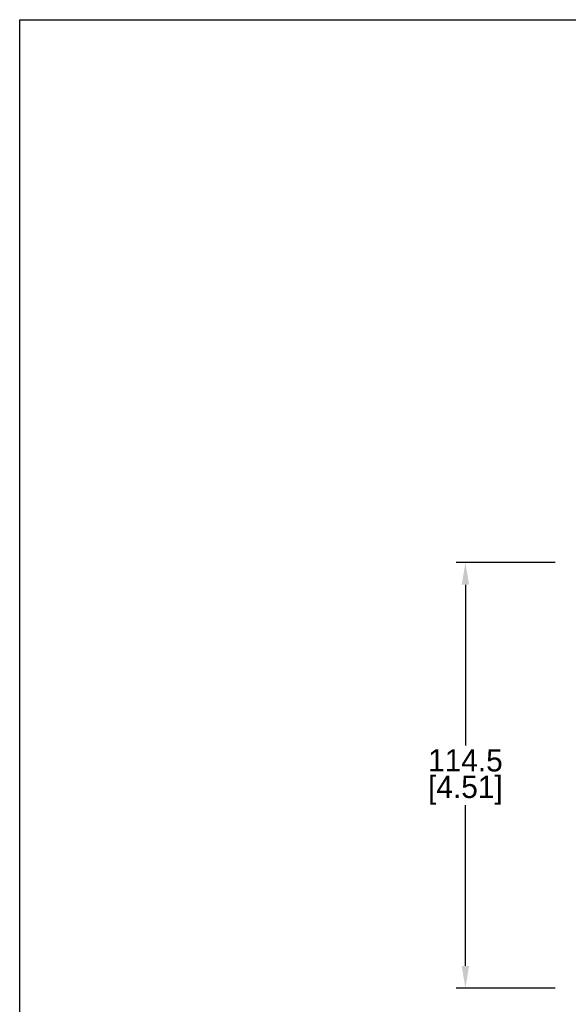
# Model space of a CAD drawing. Header units: inches. Extents: x 0 to 559, y 0 to 432.
# Tile 1 of 4: x 0 to 147, y 167 to 432. Entities that reach past the tile are written whole.
import ezdxf

# ---------------------------------------------------------------- set-up
doc = ezdxf.new("R2010")
doc.units = ezdxf.units.IN
doc.header["$LTSCALE"] = 10
doc.header["$MEASUREMENT"] = 0
doc.layers.add('DIMENSIONS', color=140, linetype='Continuous')
doc.dimstyles.get("Standard").update_dxf_attribs({"dimtxt": 6, "dimasz": 6, "dimexe": 2.5, "dimexo": 3.5, "dimgap": 1, "dimtad": 0, "dimtih": 1, "dimtoh": 1, "dimdec": 1, "dimzin": 0, "dimdsep": 46, "dimtxsty": 'Standard', "dimcen": 0, "dimadec": 0, "dimazin": 0, "dimtfac": 1, "dimtdec": 1, "dimtofl": 0, "dimtmove": 0, "dimatfit": 3, "dimfxl": 1, "dimtolj": 1, "dimtzin": 0, "dimarcsym": 0})

# ---------------------------------------------------------------- blocks, each defined once
blk = doc.blocks.new('*D16')
at = {"layer": 'DEFPOINTS', "color": 0, "transparency": 16777216}
for p in [(147.46, 285.84), (119.81, 171.34), (147.46, 171.34)]:
    blk.add_point(p, dxfattribs=at)
at = {"layer": 'DIMENSIONS', "color": 0, "lineweight": -2, "transparency": 16777216}
for p, q in [((143.96, 285.84), (117.31, 285.84)), ((119.81, 279.84), (119.81, 236.59)), ((119.81, 177.34), (119.81, 220.59)), ((143.96, 171.34), (117.31, 171.34))]:
    blk.add_line(p, q, dxfattribs=at)
at = {"layer": 'DIMENSIONS', "color": 0, "transparency": 16777216}
for points in [[(118.81, 279.84), (120.81, 279.84), (119.81, 285.84)], [(118.81, 177.34), (120.81, 177.34), (119.81, 171.34)]]:
    blk.add_solid(points, dxfattribs=at)
at = {"layer": 'DIMENSIONS', "color": 0, "transparency": 16777216, "char_height": 6, "attachment_point": 5}
for s, insert in [('\\A1;114.5', (119.81, 232.59)), ('\\A1;[4.51]', (119.81, 224.59))]:
    blk.add_mtext(s, dxfattribs=dict(at, insert=insert))

msp = doc.modelspace()

# ---------------------------------------------------------------- linework, layer by layer
at = {"layer": 'DEFPOINTS'}
msp.add_lwpolyline([(558.8, 0), (0, 0), (0, 431.8), (558.8, 431.8)], close=True, dxfattribs=at)

# ---------------------------------------------------------------- dimensions: what is measured, and where the dimension line sits
at = {"layer": 'DIMENSIONS'}
dim = msp.add_linear_dim(base=(119.81, 171.34), p1=(147.46, 285.84), p2=(147.46, 171.34), angle=90, dimstyle='Standard', override={"dimpost": '\\X'}, dxfattribs=at)
dim.commit()
dim.dimension.update_dxf_attribs({"geometry": '*D16', "text_midpoint": (119.81, 228.59)})

doc.saveas('drawing.dxf')
